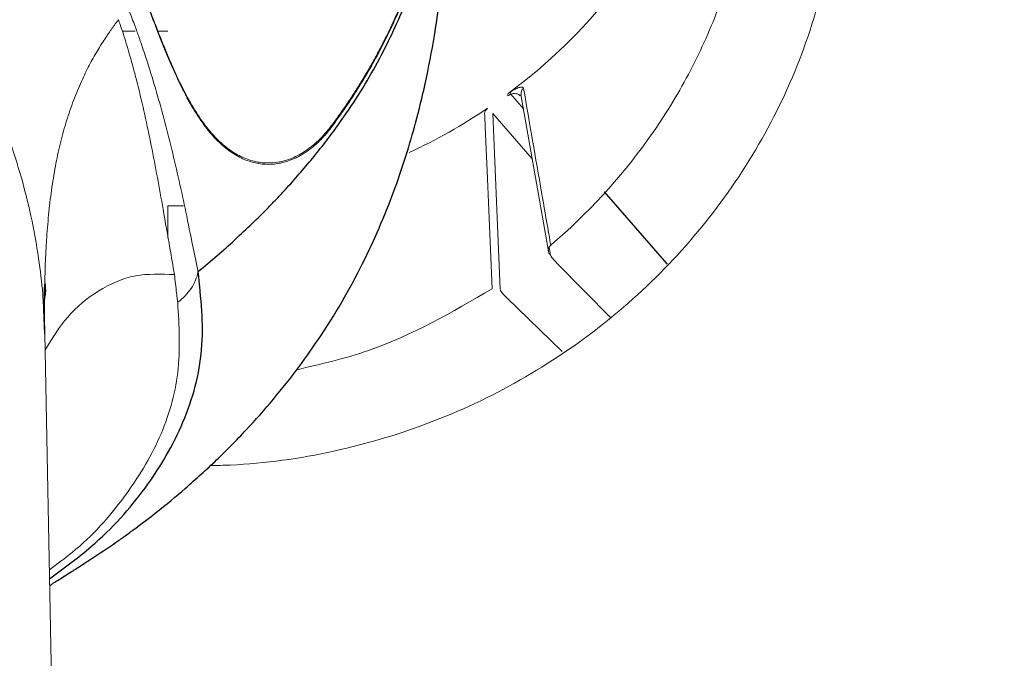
# Model space of a CAD drawing. Header units: millimetres. Extents: x 6 to 425, y 6 to 273.
# Tile 12 of 103: x 166.515 to 167.706, y 124.674 to 125.447. Entities that reach past the tile are written whole.
import ezdxf

# ---------------------------------------------------------------- set-up
doc = ezdxf.new("R2010")
doc.units = ezdxf.units.MM

msp = doc.modelspace()

# ---------------------------------------------------------------- linework, layer by layer
at = {"color": 144, "linetype": 'Continuous', "lineweight": 18}
for p, q in [((166.6546, 125.4331), (166.6389, 125.4331)), ((166.6939, 125.4331), (166.6817, 125.4331)), ((167.1087, 125.3569), (167.124, 125.3393)), ((167.1211, 125.3563), (167.1542, 125.1667)), ((167.0959, 125.1208), (167.087, 125.3333)), ((167.087, 125.3333), (167.1346, 125.2785)), ((167.2979, 125.1513), (167.2219, 125.2387)), ((166.6939, 125.2216), (166.7127, 125.2219)), ((166.6939, 125.1831), (166.6939, 125.2216)), ((167.1553, 125.1718), (167.157, 125.1619)), ((167.1648, 125.1521), (167.2297, 125.0864)), ((167.1711, 125.0455), (167.1037, 125.1109)), ((166.5448, 125.0669), (166.5439, 125.0864)), ((166.5882, 122.8856), (166.5451, 125.0669))]:
    msp.add_line(p, q, dxfattribs=at)
at = {"color": 7, "linetype": 'Continuous', "lineweight": 25}
for p, q in [((167.298, 125.1514), (167.222, 125.2388)), ((166.7306, 125.142), (166.7307, 125.1421))]:
    msp.add_line(p, q, dxfattribs=at)
at = {"color": 144, "linetype": 'Continuous', "lineweight": 18, "flags": 128}
msp.add_lwpolyline([(167.0771, 125.3337), (167.0773, 125.3303), (167.0778, 125.3171), (167.0801, 125.264), (167.0861, 125.1212)], dxfattribs=at)
at = {"color": 144, "linetype": 'Continuous', "lineweight": 18}
for centre, radius, start, end in [((166.7086, 125.8945), 0.6677, 306.4801, 7.2736), ((167.1094, 125.3559), 0.00423, 155.1944, 197.0491), ((167.1127, 125.3581), 0.00419, 155.9647, 197.7271), ((167.1293, 125.3575), 0.00818, 128.5319, 188.2909), ((166.6963, 125.9076), 0.6856, 294.9734, 304.0899), ((167.1623, 125.168), 0.00812, 129.9934, 229.4058)]:
    msp.add_arc(centre, radius, start, end, dxfattribs=at)
msp.add_ellipse((166.7078, 126.0424), major_axis=(-0.3232, 0.7284), ratio=0.800118, start_param=3.274536, end_param=3.280777, dxfattribs=at)
for points, knots in [([(166.4995, 121.6238), (166.5916, 121.6223), (166.7801, 121.6194), (167.0644, 121.6074), (167.3527, 121.6069), (167.5965, 121.6198), (167.7923, 121.6596), (167.9376, 121.719), (168.0717, 121.803), (168.1909, 121.9099), (168.29, 122.0362), (168.3666, 122.1777), (168.4192, 122.33), (168.4619, 122.6381), (168.4687, 123.0989), (168.4682, 123.7093), (168.4493, 124.3199), (168.4377, 125.3389), (168.4358, 126.2768), (168.4476, 127.1337), (168.4623, 127.5012), (168.4728, 127.8687), (168.4675, 128.2357), (168.4513, 128.532), (168.4093, 128.7546), (168.3519, 128.9), (168.2713, 129.0337), (168.1696, 129.1522), (168.0492, 129.2516), (167.9141, 129.3297), (167.7676, 129.3841), (167.5784, 129.4174), (167.3502, 129.4236), (167.0864, 129.4175), (166.5623, 129.4081), (166.056, 129.4067), (165.5674, 129.4173), (165.3568, 129.4292), (165.1465, 129.4341), (164.9375, 129.4224), (164.7491, 129.3875), (164.5866, 129.3263), (164.4519, 129.2472), (164.3327, 129.1464), (164.2317, 129.0274), (164.1527, 128.8928), (164.0956, 128.746), (164.0681, 128.5891), (164.0635, 128.4289), (164.0687, 127.9108), (164.0641, 127.0349), (164.0627, 125.6172), (164.0756, 124.501), (164.0588, 123.6862), (164.04, 123.3578), (164.0279, 123.0295), (164.0363, 122.7023), (164.0658, 122.4329), (164.1214, 122.2261), (164.1885, 122.0843), (164.2771, 121.9562), (164.3846, 121.845), (164.5094, 121.7534), (164.6607, 121.6776), (164.8377, 121.6272), (165.0282, 121.6024), (165.154, 121.6016), (165.2138, 121.6013)], [0, 0, 0, 0, 0.01288, 0.026346, 0.039777, 0.05318, 0.060389, 0.067598, 0.074997, 0.082397, 0.089864, 0.097331, 0.104793, 0.112255, 0.140675, 0.169121, 0.197596, 0.226056, 0.311565, 0.328689, 0.34584, 0.362976, 0.38007, 0.397146, 0.404385, 0.411625, 0.418867, 0.426108, 0.433348, 0.440588, 0.447827, 0.455067, 0.467346, 0.479653, 0.491961, 0.540617, 0.550414, 0.560274, 0.570094, 0.579813, 0.589493, 0.596735, 0.603978, 0.611217, 0.618456, 0.625695, 0.632935, 0.640351, 0.64783, 0.655316, 0.712781, 0.770246, 0.853501, 0.868798, 0.884151, 0.899472, 0.914701, 0.929892, 0.937212, 0.944532, 0.951707, 0.958881, 0.966061, 0.973241, 0.982429, 0.991642, 1, 1, 1, 1]), ([(164.1811, 122.5643), (164.1811, 123.9482), (164.1811, 125.3321), (164.1811, 127.0619), (164.1811, 127.5809), (164.1811, 128.1431), (164.1811, 128.3809), (164.1811, 128.4458), (164.1811, 128.4782), (164.181, 128.489), (164.1813, 128.5107), (164.1816, 128.5215), (164.1844, 128.5755), (164.1901, 128.6187), (164.2018, 128.6727), (164.2044, 128.6835), (164.21, 128.7051), (164.2131, 128.7159), (164.2229, 128.7481), (164.2303, 128.7691), (164.255, 128.831), (164.2748, 128.8706), (164.3094, 128.9277), (164.3218, 128.9464), (164.3482, 128.9827), (164.362, 129.0001), (164.4055, 129.0506), (164.4371, 129.0817), (164.4884, 129.1244), (164.5061, 129.138), (164.5429, 129.1638), (164.5617, 129.1758), (164.6193, 129.2094), (164.6592, 129.2285), (164.7216, 129.2522), (164.7427, 129.2593), (164.7859, 129.2717), (164.8076, 129.277), (164.873, 129.29), (164.9171, 129.2951), (164.9726, 129.2969), (164.9838, 129.2969), (165.0061, 129.2969), (165.0395, 129.2969), (165.4297, 129.2969), (166.1656, 129.2969), (166.9683, 129.2969), (167.4143, 129.2969), (167.5146, 129.2969), (167.5258, 129.297), (167.5481, 129.2965), (167.5592, 129.2961), (167.5927, 129.294), (167.615, 129.2917), (167.6811, 129.282), (167.7242, 129.272), (167.7873, 129.2518), (167.8082, 129.2442), (167.8493, 129.2272), (167.8697, 129.2178), (167.9291, 129.1872), (167.9667, 129.1637), (168.0198, 129.1241), (168.0371, 129.1102), (168.0704, 129.0808), (168.0866, 129.0652), (168.133, 129.0169), (168.1609, 128.9826), (168.1983, 128.9279), (168.2101, 128.9091), (168.2321, 128.8705), (168.2424, 128.8505), (168.2706, 128.7898), (168.2858, 128.7482), (168.3035, 128.6843), (168.3085, 128.6628), (168.3168, 128.6192), (168.32, 128.597), (168.3247, 128.5525), (168.3261, 128.5303), (168.3268, 128.4969), (168.3268, 128.4857), (168.3268, 128.4635), (168.3268, 128.2743), (168.3268, 127.7289), (168.3268, 126.4822), (168.3268, 125.0575), (168.3268, 123.8109), (168.3268, 123.1876), (168.3268, 122.876), (168.3268, 122.7201), (168.3268, 122.6422), (168.3268, 122.6033), (168.3268, 122.5838), (168.3268, 122.574), (168.3268, 122.5699), (168.3268, 122.5671), (168.3268, 122.5657), (168.3268, 122.5643)], [0, 0, 0, 0, 0.25, 0.25, 0.3125, 0.34375, 0.351563, 0.355469, 0.355469, 0.357422, 0.357422, 0.359375, 0.359375, 0.367188, 0.367188, 0.369141, 0.369141, 0.371094, 0.371094, 0.375, 0.375, 0.382813, 0.382813, 0.386719, 0.386719, 0.390625, 0.390625, 0.398438, 0.398438, 0.402344, 0.402344, 0.40625, 0.40625, 0.414063, 0.414063, 0.417969, 0.417969, 0.421875, 0.421875, 0.429688, 0.429688, 0.431641, 0.431641, 0.433594, 0.4375, 0.5, 0.5625, 0.578125, 0.578125, 0.580078, 0.580078, 0.582031, 0.582031, 0.585938, 0.585938, 0.59375, 0.59375, 0.597656, 0.597656, 0.601563, 0.601563, 0.609375, 0.609375, 0.613281, 0.613281, 0.617188, 0.617188, 0.625, 0.625, 0.628906, 0.628906, 0.632813, 0.632813, 0.640625, 0.640625, 0.644531, 0.644531, 0.648438, 0.648438, 0.652344, 0.652344, 0.654297, 0.654297, 0.65625, 0.6875, 0.75, 0.875, 0.9375, 0.96875, 0.984375, 0.992188, 0.996094, 0.998047, 0.999023, 0.999512, 0.999756, 0.999756, 1, 1, 1, 1]), ([(164.1656, 128.0896), (164.1657, 128.0946), (164.1702, 128.2621), (164.1864, 128.4737), (164.2332, 128.7207), (164.2832, 128.8439), (164.3524, 128.957), (164.4396, 129.0571), (164.5426, 129.1409), (164.6579, 129.2064), (164.7828, 129.2516), (164.9364, 129.2783), (165.1152, 129.2786), (165.5617, 129.2693), (166.0462, 129.2769), (166.5513, 129.2733), (166.832, 129.2793), (167.0958, 129.2903), (167.3594, 129.2909), (167.5792, 129.2791), (167.7521, 129.2441), (167.8752, 129.1942), (167.9882, 129.1246), (168.0882, 129.0372), (168.1717, 128.934), (168.2369, 128.8185), (168.2822, 128.6935), (168.3135, 128.4979), (168.3177, 128.2342), (168.3102, 127.9058), (168.2839, 126.3717), (168.2813, 124.8368), (168.3108, 123.3015), (168.3195, 122.9715), (168.314, 122.7092), (168.2812, 122.5186), (168.2373, 122.4017), (168.175, 122.2938), (168.0955, 122.1977), (168.0009, 122.1166), (167.8941, 122.0522), (167.7779, 122.0068), (167.627, 121.9765), (167.4438, 121.9752), (167.1269, 121.9835), (166.88, 121.9815), (166.7037, 121.9801)], [0, 0, 0, 0, 0.001147, 0.038112, 0.048125, 0.058139, 0.068153, 0.078168, 0.08818, 0.098193, 0.108205, 0.118218, 0.133481, 0.148772, 0.219817, 0.243624, 0.263632, 0.283667, 0.303649, 0.323586, 0.333598, 0.343611, 0.353627, 0.363643, 0.373657, 0.383671, 0.393685, 0.403699, 0.428579, 0.453508, 0.478438, 0.777459, 0.802522, 0.827583, 0.852581, 0.861997, 0.871412, 0.880817, 0.890221, 0.899626, 0.909031, 0.918441, 0.927851, 0.943873, 0.95994, 1, 1, 1, 1]), ([(167.399, 125.7948), (167.4065, 125.7371), (167.4067, 125.6796), (167.398, 125.6081), (167.3958, 125.5938), (167.3905, 125.5653), (167.3873, 125.551), (167.3767, 125.5088), (167.3679, 125.4814), (167.3469, 125.4277), (167.3348, 125.4016), (167.3072, 125.3505), (167.2916, 125.3256), (167.2409, 125.2548), (167.2017, 125.2121), (167.1571, 125.1742)], [0, 0, 0, 0, 0.25, 0.25, 0.3125, 0.3125, 0.375, 0.375, 0.5, 0.5, 0.625, 0.625, 0.75, 0.75, 1, 1, 1, 1]), ([(167.4972, 125.7482), (167.4972, 125.7482), (167.5045, 125.7048), (167.5092, 125.6162), (167.4903, 125.4883), (167.4494, 125.3692), (167.3917, 125.2621), (167.3177, 125.1658), (167.2294, 125.0817), (167.1283, 125.0122), (167.0162, 124.9579), (166.8956, 124.922), (166.8036, 124.9087), (166.7533, 124.9076), (166.7452, 124.9074)], [0, 0, 0, 0, 0.000002, 0.105933, 0.211956, 0.308052, 0.404175, 0.498801, 0.59343, 0.689183, 0.784936, 0.883034, 0.981124, 1, 1, 1, 1]), ([(166.8927, 125.3198), (166.8955, 125.3237), (166.9014, 125.3317), (166.9098, 125.344), (166.9183, 125.3567), (166.9266, 125.3698), (166.9348, 125.3834), (166.9429, 125.3975), (166.9508, 125.4122), (166.9625, 125.4352), (166.977, 125.467), (166.993, 125.5092), (167.0064, 125.5538), (167.0152, 125.5929), (167.0206, 125.6244), (167.0239, 125.6479), (167.0263, 125.6706), (167.0272, 125.6855), (167.0277, 125.6928)], [0, 0, 0, 0, 0.031914, 0.064884, 0.09894, 0.134212, 0.170805, 0.208779, 0.24813, 0.288762, 0.394028, 0.504406, 0.628292, 0.752345, 0.817834, 0.880843, 0.941513, 1, 1, 1, 1]), ([(167.028, 125.6938), (167.0277, 125.6888), (167.0271, 125.6786), (167.0258, 125.6634), (167.0242, 125.648), (167.0222, 125.6324), (167.0198, 125.6166), (167.017, 125.6006), (167.0138, 125.5844), (167.01, 125.5679), (167.0058, 125.5512), (167.0011, 125.5341), (166.9947, 125.5133), (166.9863, 125.4891), (166.9755, 125.4619), (166.9636, 125.4353), (166.9507, 125.4096), (166.9371, 125.3851), (166.9229, 125.3617), (166.9083, 125.3396), (166.8979, 125.3252), (166.8928, 125.3181)], [0, 0, 0, 0, 0.040114, 0.080602, 0.121527, 0.162922, 0.204817, 0.24725, 0.290291, 0.33406, 0.378629, 0.423967, 0.470076, 0.544517, 0.616975, 0.687851, 0.756614, 0.822209, 0.884367, 0.943436, 1, 1, 1, 1]), ([(166.6596, 125.492), (166.661, 125.4884), (166.6637, 125.4812), (166.6676, 125.4707), (166.6714, 125.4606), (166.6751, 125.4508), (166.6788, 125.4413), (166.6823, 125.4321), (166.6859, 125.4232), (166.6893, 125.4146), (166.6927, 125.4063), (166.6961, 125.3983), (166.6995, 125.3905), (166.7028, 125.3831), (166.7061, 125.3759), (166.7095, 125.369), (166.7128, 125.3624), (166.7161, 125.356), (166.7231, 125.343), (166.7341, 125.3253), (166.749, 125.3065), (166.7644, 125.2921), (166.7802, 125.2818), (166.7965, 125.2755), (166.8122, 125.2731), (166.8276, 125.2742), (166.8402, 125.2776), (166.8507, 125.2823), (166.8592, 125.2872), (166.8677, 125.2933), (166.8762, 125.3007), (166.8846, 125.3094), (166.8899, 125.3163), (166.8927, 125.3198)], [0, 0, 0, 0, 0.0140127, 0.0279506, 0.0418233, 0.0556402, 0.0694108, 0.0831441, 0.0968491, 0.1105343, 0.1242081, 0.1378786, 0.1515535, 0.1652402, 0.1789458, 0.1926771, 0.2064405, 0.2202422, 0.2340878, 0.2945818, 0.3568677, 0.4189384, 0.4836836, 0.5496244, 0.6186535, 0.6807714, 0.747404, 0.7858701, 0.8258337, 0.8673054, 0.9102443, 0.95454, 1, 1, 1, 1]), ([(166.8928, 125.3181), (166.8915, 125.3163), (166.8887, 125.3127), (166.8846, 125.3078), (166.8803, 125.3032), (166.8761, 125.2989), (166.8718, 125.295), (166.8675, 125.2915), (166.8632, 125.2883), (166.8589, 125.2854), (166.8546, 125.2828), (166.8504, 125.2805), (166.8461, 125.2785), (166.8383, 125.2754), (166.8271, 125.2724), (166.8117, 125.2715), (166.7963, 125.274), (166.7803, 125.2801), (166.7644, 125.2904), (166.7486, 125.3053), (166.7336, 125.3244), (166.7218, 125.3437), (166.7128, 125.3605), (166.7066, 125.3733), (166.7004, 125.387), (166.694, 125.4016), (166.6876, 125.4173), (166.681, 125.4339), (166.6742, 125.4517), (166.6671, 125.4705), (166.6621, 125.4839), (166.6596, 125.4906)], [0, 0, 0, 0, 0.023063, 0.04586, 0.068356, 0.090526, 0.112347, 0.133803, 0.154883, 0.175581, 0.195893, 0.215819, 0.235365, 0.254534, 0.321965, 0.385078, 0.450959, 0.514199, 0.581044, 0.645403, 0.707351, 0.767173, 0.79319, 0.819058, 0.84482, 0.870521, 0.896212, 0.921946, 0.947782, 0.973778, 1, 1, 1, 1]), ([(166.6432, 125.4681), (166.6452, 125.4629), (166.6496, 125.4517), (166.6554, 125.436), (166.6616, 125.4185), (166.6735, 125.3832), (166.6862, 125.3396), (166.6988, 125.2901), (166.7076, 125.2522), (166.716, 125.2132), (166.7213, 125.1868), (166.724, 125.173)], [0, 0, 0, 0, 0.053765, 0.11646, 0.162677, 0.235901, 0.483007, 0.61046, 0.738137, 0.863784, 1, 1, 1, 1]), ([(166.5439, 125.0864), (166.5436, 125.096), (166.5427, 125.1199), (166.5376, 125.1611), (166.5293, 125.2081), (166.5125, 125.2741), (166.485, 125.3516), (166.4522, 125.4096), (166.4368, 125.437)], [0, 0, 0, 0, 0.077673, 0.194908, 0.337339, 0.465593, 0.747532, 1, 1, 1, 1]), ([(166.5452, 125.0569), (166.5448, 125.0784), (166.5447, 125.0989), (166.5453, 125.1395), (166.5459, 125.1596), (166.5479, 125.1902), (166.5487, 125.2005), (166.5507, 125.2209), (166.5519, 125.231), (166.5546, 125.2507), (166.5562, 125.2603), (166.5596, 125.2788), (166.5615, 125.2877), (166.5657, 125.305), (166.568, 125.3133), (166.573, 125.3299), (166.5757, 125.3381), (166.5818, 125.3543), (166.585, 125.3622), (166.5914, 125.3767), (166.5945, 125.3833), (166.6009, 125.3956), (166.6041, 125.4014), (166.6108, 125.4128), (166.6144, 125.4186), (166.6208, 125.4284), (166.6237, 125.4326), (166.6277, 125.4382), (166.629, 125.44), (166.6317, 125.4436), (166.633, 125.4454), (166.6342, 125.447)], [0, 0, 0, 0, 0.125, 0.125, 0.25, 0.25, 0.3125, 0.3125, 0.375, 0.375, 0.4375, 0.4375, 0.5, 0.5, 0.5625, 0.5625, 0.625, 0.625, 0.6875, 0.6875, 0.75, 0.75, 0.8125, 0.8125, 0.875, 0.875, 0.9375, 0.9375, 0.96875, 0.96875, 1, 1, 1, 1]), ([(166.7019, 125.1386), (166.7001, 125.1493), (166.6955, 125.1757), (166.6866, 125.2276), (166.6745, 125.2937), (166.6622, 125.3501), (166.6526, 125.3872), (166.6469, 125.4076), (166.6414, 125.4258), (166.6375, 125.4375), (166.6363, 125.441)], [0, 0, 0, 0, 0.105989, 0.263364, 0.517997, 0.764088, 0.820518, 0.883828, 0.965452, 1, 1, 1, 1]), ([(167.1242, 125.3639), (167.1241, 125.3645), (167.1237, 125.365), (167.1225, 125.3655), (167.1216, 125.3656), (167.1193, 125.3651), (167.1178, 125.3647), (167.1141, 125.363), (167.1118, 125.3618), (167.1089, 125.3598)], [0, 0, 0, 0, 0.25, 0.25, 0.5, 0.5, 0.75, 0.75, 1, 1, 1, 1]), ([(167.1087, 125.3569), (167.1098, 125.3572), (167.1124, 125.3579), (167.1158, 125.3573), (167.1188, 125.3565), (167.1199, 125.3552), (167.1202, 125.3549)], [0, 0, 0, 0, 0.182192, 0.444859, 0.867542, 1, 1, 1, 1]), ([(167.1571, 125.1742), (167.1569, 125.1752), (167.1567, 125.1762), (167.1565, 125.1773), (167.1558, 125.1813), (167.1552, 125.1853), (167.1545, 125.1893), (167.1517, 125.2054), (167.1489, 125.2215), (167.1461, 125.2377), (167.1388, 125.2797), (167.1315, 125.3218), (167.1242, 125.3639)], [0, 0, 0, 0, 0.0005, 0.0005, 0.0005, 0.0025, 0.0025, 0.0025, 0.0105, 0.0105, 0.0105, 0.03137735, 0.03137735, 0.03137735, 0.03137735]), ([(167.0806, 125.3399), (167.0792, 125.3384), (167.0784, 125.3372), (167.0773, 125.3351), (167.0771, 125.3343), (167.0771, 125.3337)], [0, 0, 0, 0, 0.5, 0.5, 1, 1, 1, 1]), ([(167.157, 125.1619), (167.1571, 125.1612), (167.1579, 125.1599), (167.1606, 125.1566), (167.1625, 125.1545), (167.1648, 125.1521)], [0, 0, 0, 0, 0.5, 0.5, 1, 1, 1, 1]), ([(166.5451, 125.0467), (166.5537, 125.0609), (166.5711, 125.0894), (166.6089, 125.1203), (166.6524, 125.1403), (166.6859, 125.1392), (166.7019, 125.1386)], [0, 0, 0, 0, 0.253802, 0.512209, 0.765942, 1, 1, 1, 1]), ([(166.7059, 125.1051), (166.7123, 125.1099), (166.7178, 125.1156), (166.7263, 125.1281), (166.7292, 125.135), (166.7306, 125.142)], [0, 0, 0, 0, 0.5, 0.5, 1, 1, 1, 1]), ([(166.7045, 125.1162), (166.7041, 125.1199), (166.7032, 125.1273), (166.7023, 125.1349), (166.7019, 125.1386)], [0, 0, 0, 0, 0.507709, 1, 1, 1, 1]), ([(166.7059, 125.1051), (166.7056, 125.107), (166.7052, 125.1106), (166.7047, 125.1143), (166.7045, 125.1162)], [0, 0, 0, 0, 0.5032656, 1, 1, 1, 1]), ([(167.0861, 125.1212), (167.0376, 125.093), (166.963, 125.0496), (166.8791, 125.0302), (166.8498, 125.0234)], [0, 0, 0, 0, 0.650454, 1, 1, 1, 1]), ([(166.5507, 124.7814), (166.5601, 124.7883), (166.5963, 124.815), (166.6435, 124.8686), (166.688, 124.9417), (166.7108, 125.0218), (166.7075, 125.0767), (166.7059, 125.1051)], [0, 0, 0, 0, 0.0752448, 0.2914175, 0.5143772, 0.747998, 1, 1, 1, 1])]:
    msp.add_open_spline(points, degree=3, knots=knots, dxfattribs=at)
at = {"color": 7, "linetype": 'Continuous', "lineweight": 25}
for points, knots in [([(166.7307, 125.1421), (166.7385, 125.1486), (166.746, 125.155), (166.7608, 125.1679), (166.768, 125.1743), (166.7822, 125.1873), (166.7891, 125.1938), (166.8027, 125.2069), (166.8093, 125.2134), (166.8188, 125.2232), (166.8219, 125.2264), (166.828, 125.2328), (166.831, 125.236), (166.8398, 125.2454), (166.8454, 125.2517), (166.8564, 125.2642), (166.8617, 125.2705), (166.8721, 125.2831), (166.8772, 125.2894), (166.887, 125.302), (166.8917, 125.3083), (166.9008, 125.3207), (166.9051, 125.3269), (166.9176, 125.345), (166.9252, 125.3569), (166.9394, 125.3804), (166.946, 125.3922), (166.9582, 125.4155), (166.9639, 125.427), (166.9742, 125.4497), (166.9788, 125.4608), (166.9874, 125.4827), (166.9912, 125.4934), (166.9983, 125.5148), (167.0015, 125.5253), (167.0073, 125.5462), (167.0099, 125.5566), (167.0146, 125.5771), (167.0167, 125.5872), (167.0203, 125.6073), (167.0219, 125.6173), (167.0246, 125.6372), (167.0257, 125.6471), (167.0276, 125.6669), (167.0283, 125.6767), (167.0288, 125.6865)], [0, 0, 0, 0, 0.03125, 0.03125, 0.0625, 0.0625, 0.09375, 0.09375, 0.125, 0.125, 0.140625, 0.140625, 0.15625, 0.15625, 0.1875, 0.1875, 0.21875, 0.21875, 0.25, 0.25, 0.28125, 0.28125, 0.3125, 0.3125, 0.375, 0.375, 0.4375, 0.4375, 0.5, 0.5, 0.5625, 0.5625, 0.625, 0.625, 0.6875, 0.6875, 0.75, 0.75, 0.8125, 0.8125, 0.875, 0.875, 0.9375, 0.9375, 1, 1, 1, 1]), ([(166.5511, 124.7625), (166.5553, 124.7651), (166.5636, 124.7703), (166.5772, 124.7789), (166.589, 124.7866), (166.598, 124.7925), (166.603, 124.7957), (166.6068, 124.7982), (166.6094, 124.7999), (166.6118, 124.8015), (166.6162, 124.8044), (166.6231, 124.809), (166.6337, 124.8163), (166.6445, 124.824), (166.661, 124.8361), (166.6865, 124.8558), (166.7186, 124.8825), (166.7532, 124.914), (166.789, 124.9502), (166.8222, 124.9878), (166.8527, 125.0264), (166.892, 125.0825), (166.9324, 125.1535), (166.9694, 125.2407), (166.9919, 125.3131), (167.0067, 125.3741), (167.0177, 125.4326), (167.0273, 125.5033), (167.0304, 125.5537), (167.0321, 125.5811)], [0, 0, 0, 0, 0.016363, 0.032875, 0.044599, 0.048828, 0.052126, 0.053512, 0.05479, 0.056031, 0.057312, 0.06234, 0.067429, 0.073325, 0.080533, 0.099865, 0.137179, 0.184427, 0.231935, 0.279125, 0.3268, 0.375358, 0.485409, 0.585552, 0.674974, 0.731566, 0.804164, 0.893368, 1, 1, 1, 1]), ([(166.5509, 124.7704), (166.5682, 124.7832), (166.6139, 124.8169), (166.6702, 124.8803), (166.7169, 124.9604), (166.7407, 125.0499), (166.734, 125.1106), (166.7306, 125.142)], [0, 0, 0, 0, 0.124816, 0.329036, 0.540583, 0.762416, 1, 1, 1, 1]), ([(166.5451, 125.1285), (166.5456, 125.1245), (166.5462, 125.1188), (166.545, 125.1113), (166.5446, 125.109)], [0, 0, 0, 0, 0.6889511, 1, 1, 1, 1]), ([(166.5444, 125.0861), (166.5444, 125.093), (166.5444, 125.1067), (166.5449, 125.1203), (166.5451, 125.127)], [0, 0, 0, 0, 0.499452, 1, 1, 1, 1])]:
    msp.add_open_spline(points, degree=3, knots=knots, dxfattribs=at)
at = {"color": 144, "linetype": 'Continuous', "lineweight": 18}
for points in [[(166.6363, 125.441), (166.6356, 125.443), (166.6349, 125.445), (166.6343, 125.447)], [(167.1089, 125.3598), (167.1078, 125.3591), (167.1067, 125.3584), (167.1056, 125.3577)], [(166.7306, 125.142), (166.7283, 125.1523), (166.7261, 125.1626), (166.724, 125.173)], [(167.1037, 125.1109), (167.099, 125.1156), (167.096, 125.1193), (167.0959, 125.1208)]]:
    msp.add_open_spline(points, degree=3, dxfattribs=at)

doc.saveas('drawing.dxf')
